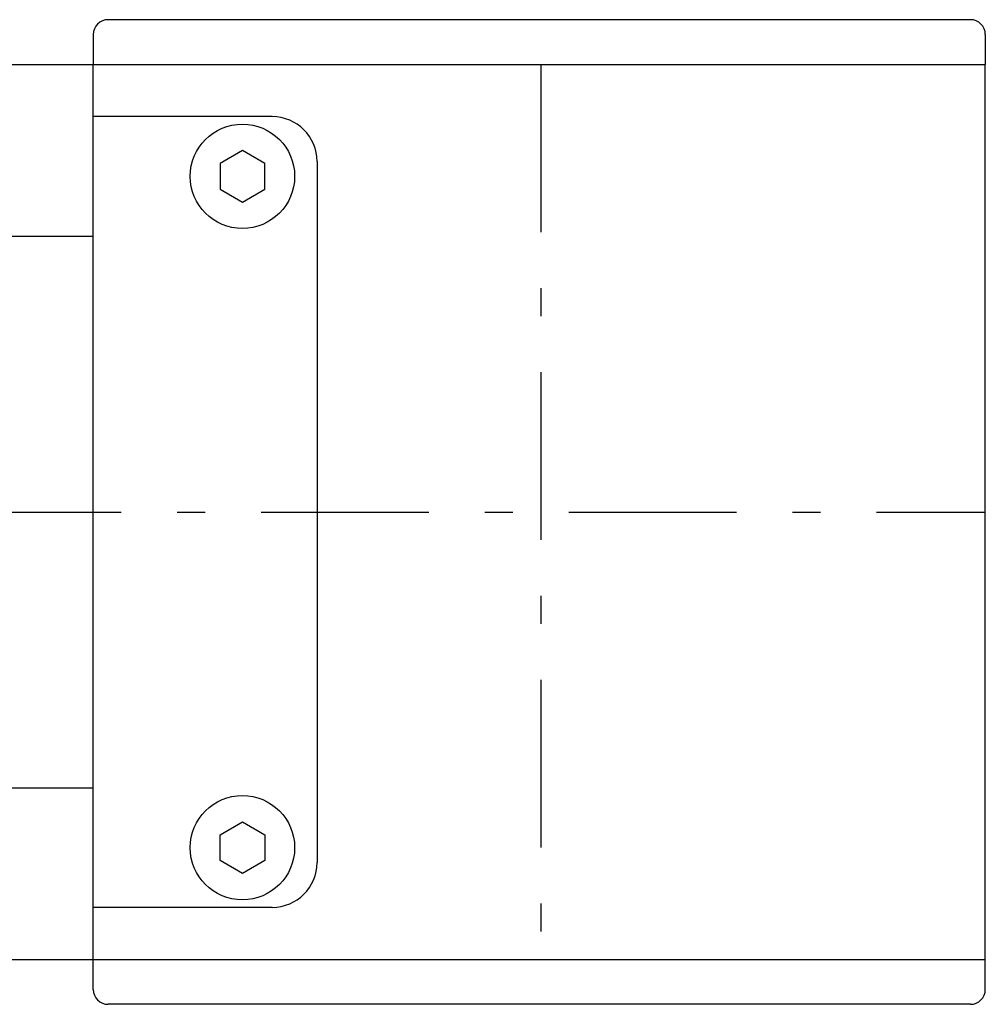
# Model space of a CAD drawing. Extents: x -953 to 392, y 249 to 925.
# Tile 3 of 5: x 177 to 242, y 541 to 607. Entities that reach past the tile are written whole.
import ezdxf

# ---------------------------------------------------------------- set-up
doc = ezdxf.new("R2010")
doc.units = 0
doc.header["$LTSCALE"] = 1.875
doc.linetypes.add('PL2', pattern=[11, 6, -2, 1, -2])
doc.layers.get('0').update_dxf_attribs({"linetype": 'CONTINUOUS'})
doc.layers.add('ASSI', color=241, linetype='PL2')

msp = doc.modelspace()

# ---------------------------------------------------------------- linework, layer by layer
at = {"color": 0}
for p, q in [((241.215, 607.216), (183.415, 607.216)), ((182.415, 606.216), (182.415, 604.216)), ((242.215, 606.216), (242.215, 604.216)), ((-117.585, 604.216), (182.415, 604.216)), ((182.415, 544.216), (182.415, 604.216)), ((182.415, 604.216), (242.215, 604.216)), ((182.415, 544.216), (182.415, 604.216)), ((242.215, 544.216), (242.215, 604.216)), ((194.415, 600.716), (182.415, 600.716)), ((197.415, 597.716), (197.415, 550.716)), ((77.415, 592.716), (182.415, 592.716)), ((77.415, 555.716), (182.415, 555.716)), ((194.415, 547.716), (182.415, 547.716)), ((-117.585, 544.216), (182.415, 544.216)), ((182.415, 544.216), (242.215, 544.216)), ((182.415, 542.216), (182.415, 544.216)), ((242.215, 542.216), (242.215, 544.216)), ((241.215, 541.216), (183.415, 541.216))]:
    msp.add_line(p, q, dxfattribs=at)
for points in [[(190.915, 595.85), (192.415, 594.984), (193.915, 595.85), (193.915, 597.582), (192.415, 598.448), (190.915, 597.582)], [(190.915, 552.582), (192.415, 553.448), (193.915, 552.582), (193.915, 550.85), (192.415, 549.984), (190.915, 550.85)]]:
    msp.add_lwpolyline(points, close=True, dxfattribs=at)
for centre in [(192.415, 596.716), (192.415, 551.716)]:
    msp.add_circle(centre, 3.5, dxfattribs=at)
for centre, radius, start, end in [((183.415, 606.216), 1, 90, 180), ((241.215, 606.216), 1, 360, 90), ((194.415, 597.716), 3, 0, 90), ((194.415, 550.716), 3, 270, 0), ((183.415, 542.216), 1, 180, 270), ((241.215, 542.216), 1, 270, 0)]:
    msp.add_arc(centre, radius, start, end, dxfattribs=at)
at = {"layer": 'ASSI', "color": 0}
for p, q in [((212.415, 604.216), (212.415, 544.216)), ((-177.585, 574.216), (242.215, 574.216))]:
    msp.add_line(p, q, dxfattribs=at)

doc.saveas('drawing.dxf')
